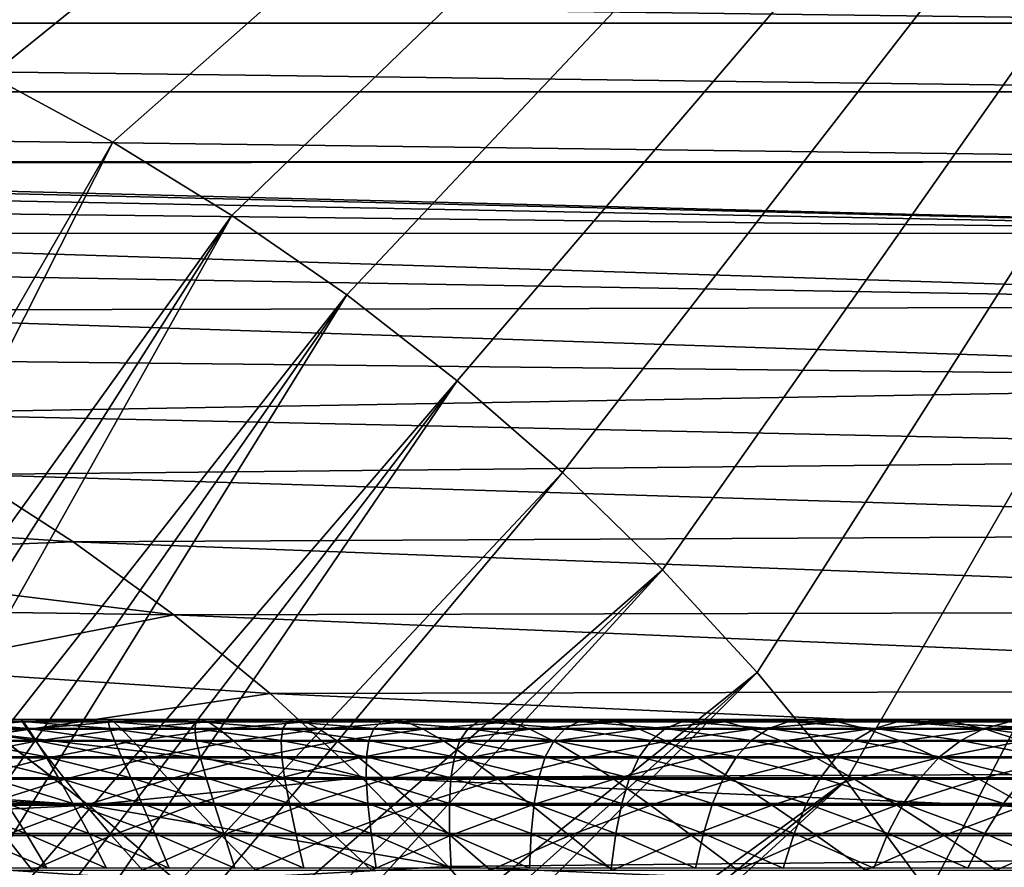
# Model space of a CAD drawing. Header units: metres. Extents: x -24 to 236, y -24 to 24.
# Tile 79 of 256: x 6.53 to 12.01, y 8.18 to 12.89. Entities that reach past the tile are written whole.
import ezdxf

# ---------------------------------------------------------------- set-up
doc = ezdxf.new("R2010")
doc.units = ezdxf.units.M
doc.layers.add('solid_10392024', color=7, linetype='CONTINUOUS')

msp = doc.modelspace()

# ---------------------------------------------------------------- linework, layer by layer
at = {"layer": 'solid_10392024'}
for points in [[(5.664015, 12.912354, 4), (6.366571, 12.580766, 4), (19.5, 23.200001, 4)], [(6.366571, 12.580766, 4), (7.05, 12.210958, 4), (19.5, 23.200001, 4)], [(7.05, 12.210958, 4), (7.711977, 11.803995, 4), (19.5, 23.200001, 4)], [(7.711977, 11.803995, 4), (8.350419, 11.361358, 4), (19.5, 23.200001, 4)], [(8.350419, 11.361358, 4), (8.963761, 10.883929, 4), (19.5, 23.200001, 4)], [(8.963761, 10.883929, 4), (9.549519, 10.373839, 4), (19.5, 23.200001, 4)], [(9.549519, 10.373839, 4), (10.106724, 9.831742, 4), (19.5, 23.200001, 4)], [(10.106724, 9.831742, 4), (10.632733, 9.260382, 4), (19.5, 23.200001, 4)], [(10.632733, 9.260382, 4), (11.12699, 8.660212, 4), (19.5, 23.200001, 4)], [(11.12699, 8.660212, 4), (11.586905, 8.034497, 4), (19.5, 23.200001, 4)], [(11.586905, 8.034497, 4), (12.012174, 7.383564, 4), (19.5, 23.200001, 4)], [(14.647204, 12.872778), (-14.647204, 12.872778), (-14.310739, 13.245817)], [(14.647204, 12.872778), (-14.310739, 13.245817), (14.310739, 13.245817)], [(14.973725, 12.491496), (-14.973725, 12.491496), (-14.647204, 12.872778)], [(14.973725, 12.491496), (-14.647204, 12.872778), (14.647204, 12.872778)], [(6.366743, 12.580723, 4.4), (4.549905, 7.880886, 9.4), (7.05011, 12.210895, 4.4)], [(6.366743, 12.580723, 4.4), (7.05, 12.210958, 4), (6.366571, 12.580766, 4)], [(6.366743, 12.580723, 4.4), (7.05011, 12.210895, 4.4), (7.05, 12.210958, 4)], [(-14.973725, 12.491496), (15.290048, 12.102222), (0.345321, 12.102222)], [(15.290048, 12.102222), (-14.973725, 12.491496), (14.973725, 12.491496)], [(7.05011, 12.210895, 4.4), (4.549905, 7.880886, 9.4), (4.79023, 7.737134, 9.4)], [(7.05011, 12.210895, 4.4), (4.79023, 7.737134, 9.4), (7.711987, 11.804035, 4.4)], [(7.711987, 11.804035, 4.4), (7.711977, 11.803995, 4), (7.05, 12.210958, 4)], [(7.05011, 12.210895, 4.4), (7.711987, 11.804035, 4.4), (7.05, 12.210958, 4)], [(15.596674, 11.704365), (0.345321, 12.095043), (15.290048, 12.102222)], [(0.345321, 12.102222), (15.290048, 12.102222), (0.345321, 12.095043)], [(15.596674, 11.704365), (1.0359, 12.055547), (0.345321, 12.095043)], [(15.596674, 11.704365), (1.721837, 11.976846), (1.0359, 12.055547)], [(15.596674, 11.704365), (2.403027, 11.858971), (1.721837, 11.976846)], [(15.596674, 11.704365), (3.075632, 11.702541), (2.403027, 11.858971)], [(7.711987, 11.804035, 4.4), (4.79023, 7.737134, 9.4), (5.026428, 7.585797, 9.4)], [(7.711987, 11.804035, 4.4), (5.026428, 7.585797, 9.4), (5.257833, 7.427308, 9.4)], [(7.711987, 11.804035, 4.4), (5.257833, 7.427308, 9.4), (8.350445, 11.361341, 4.4)], [(7.711987, 11.804035, 4.4), (8.350445, 11.361341, 4.4), (7.711977, 11.803995, 4)], [(8.350445, 11.361341, 4.4), (8.350419, 11.361358, 4), (7.711977, 11.803995, 4)], [(15.893081, 11.298624), (3.075632, 11.702541), (15.596674, 11.704365)], [(15.893081, 11.298624), (3.739445, 11.507648), (3.075632, 11.702541)], [(15.893081, 11.298624), (4.38991, 11.275547), (3.739445, 11.507648)], [(8.350445, 11.361341, 4.4), (5.257833, 7.427308, 9.4), (5.483819, 7.262072, 9.4)], [(8.350445, 11.361341, 4.4), (5.483819, 7.262072, 9.4), (5.704828, 7.089733, 9.4)], [(8.350445, 11.361341, 4.4), (5.704828, 7.089733, 9.4), (8.963589, 10.884121, 4.4)], [(8.963589, 10.884121, 4.4), (8.963761, 10.883929, 4), (8.350419, 11.361358, 4)], [(8.350445, 11.361341, 4.4), (8.963589, 10.884121, 4.4), (8.350419, 11.361358, 4)], [(16.178671, 10.885798), (4.38991, 11.275547), (15.893081, 11.298624)], [(16.178671, 10.885798), (5.026876, 11.006367), (4.38991, 11.275547)], [(16.178671, 10.885798), (5.646445, 10.701731), (5.026876, 11.006367)], [(16.453409, 10.465863), (5.646445, 10.701731), (16.178671, 10.885798)], [(8.963589, 10.884121, 4.4), (5.704828, 7.089733, 9.4), (5.920722, 6.910447, 9.4)], [(8.963589, 10.884121, 4.4), (5.920722, 6.910447, 9.4), (6.130868, 6.724747, 9.4)], [(8.963589, 10.884121, 4.4), (6.130868, 6.724747, 9.4), (9.549577, 10.373794, 4.4)], [(8.963589, 10.884121, 4.4), (9.549577, 10.373794, 4.4), (8.963761, 10.883929, 4)], [(9.549577, 10.373794, 4.4), (9.549519, 10.373839, 4), (8.963761, 10.883929, 4)], [(16.453409, 10.465863), (6.24842, 10.361809), (5.646445, 10.701731)], [(16.717619, 10.038383), (6.24842, 10.361809), (16.453409, 10.465863)], [(4.12471, 10.170379, 0.009358), (6.248399, 10.361784, 0.009358), (6.829694, 9.988256, 0.009358)], [(9.549577, 10.373794, 4.4), (6.130868, 6.724747, 9.4), (6.334782, 6.533027, 9.4)], [(6.248399, 10.361784, 0.009358), (6.24842, 10.361809), (6.829469, 9.988349)], [(6.829694, 9.988256, 0.009358), (6.248399, 10.361784, 0.009358), (6.829469, 9.988349)], [(16.717619, 10.038383), (6.829469, 9.988349), (6.24842, 10.361809)], [(9.549577, 10.373794, 4.4), (6.334782, 6.533027, 9.4), (10.106668, 9.83185, 4.4)], [(10.106668, 9.83185, 4.4), (10.106724, 9.831742, 4), (9.549519, 10.373839, 4)], [(9.549577, 10.373794, 4.4), (10.106668, 9.83185, 4.4), (9.549519, 10.373839, 4)], [(4.12471, 10.170379, 0.009358), (6.829694, 9.988256, 0.009358), (4.720048, 9.908166, 0.009358)], [(16.970772, 9.604252), (6.829469, 9.988349), (16.717619, 10.038383)], [(4.720048, 9.908166, 0.009358), (6.829694, 9.988256, 0.009358), (7.38888, 9.581938, 0.009358)], [(6.829694, 9.988256, 0.009358), (6.829469, 9.988349), (7.389181, 9.581731)], [(16.970772, 9.604252), (7.389181, 9.581731), (6.829469, 9.988349)], [(7.38888, 9.581938, 0.009358), (6.829694, 9.988256, 0.009358), (7.389181, 9.581731)], [(4.720048, 9.908166, 0.009358), (7.38888, 9.581938, 0.009358), (5.298539, 9.611206, 0.009358)], [(10.106668, 9.83185, 4.4), (6.334782, 6.533027, 9.4), (6.532972, 6.3348, 9.4)], [(10.106668, 9.83185, 4.4), (6.532972, 6.3348, 9.4), (6.725129, 6.130422, 9.4)], [(10.106668, 9.83185, 4.4), (6.725129, 6.130422, 9.4), (10.633006, 9.260086, 4.4)], [(10.106668, 9.83185, 4.4), (10.632733, 9.260382, 4), (10.106724, 9.831742, 4)], [(10.106668, 9.83185, 4.4), (10.633006, 9.260086, 4.4), (10.632733, 9.260382, 4)], [(5.298539, 9.611206, 0.009358), (7.38888, 9.581938, 0.009358), (5.858551, 9.280517, 0.009358)], [(5.858551, 9.280517, 0.009358), (7.38888, 9.581938, 0.009358), (7.923681, 9.14468, 0.009358)], [(7.923681, 9.14468, 0.009358), (7.38888, 9.581938, 0.009358), (7.389181, 9.581731)], [(17.212328, 9.164376), (7.389181, 9.581731), (16.970772, 9.604252)], [(7.923681, 9.14468, 0.009358), (7.389181, 9.581731), (7.923812, 9.144532)], [(17.212328, 9.164376), (7.923812, 9.144532), (7.389181, 9.581731)], [(5.858551, 9.280517, 0.009358), (7.923681, 9.14468, 0.009358), (6.398158, 8.917021, 0.009358)], [(10.633006, 9.260086, 4.4), (6.725129, 6.130422, 9.4), (6.910719, 5.920464, 9.4)], [(10.633006, 9.260086, 4.4), (6.910719, 5.920464, 9.4), (7.08949, 5.705165, 9.4)], [(10.633006, 9.260086, 4.4), (7.08949, 5.705165, 9.4), (11.126958, 8.660301, 4.4)], [(10.633006, 9.260086, 4.4), (11.12699, 8.660212, 4), (10.632733, 9.260382, 4)], [(10.633006, 9.260086, 4.4), (11.126958, 8.660301, 4.4), (11.12699, 8.660212, 4)], [(6.398158, 8.917021, 0.009358), (7.923681, 9.14468, 0.009358), (8.433023, 8.67717, 0.009358)], [(7.923681, 9.14468, 0.009358), (7.923812, 9.144532), (8.433133, 8.6771)], [(8.433023, 8.67717, 0.009358), (7.923681, 9.14468, 0.009358), (8.433133, 8.6771)], [(17.442436, 8.718411), (7.923812, 9.144532), (17.212328, 9.164376)], [(17.442436, 8.718411), (8.433133, 8.6771), (7.923812, 9.144532)], [(6.056913, 8.986027, 157.732071), (6.540287, 8.999991, 157.667145), (6.067556, 8.999989, 154.07695)], [(6.056913, 8.986027, 157.732071), (6.547239, 8.986036, 161.310806), (6.540287, 8.999991, 157.667145)], [(6.065671, 8.945661, 161.378067), (6.547239, 8.986036, 161.310806), (6.056913, 8.986027, 157.732071)], [(6.065671, 8.945661, 161.378067), (6.573541, 8.945674, 164.94487), (6.547239, 8.986036, 161.310806)], [(6.067556, 8.999989, 154.07695), (6.540287, 8.999991, 157.667145), (6.551303, 8.987503, 154.014542)], [(6.067556, 8.999989, 154.07695), (6.551303, 8.987503, 154.014542), (6.096201, 8.987507, 150.413376)], [(6.096201, 8.987507, 150.413376), (6.578882, 8.948606, 150.353638), (6.141429, 8.948613, 146.741974)], [(6.096201, 8.987507, 150.413376), (6.551303, 8.987503, 154.014542), (6.578882, 8.948606, 150.353638)], [(6.540287, 8.999991, 157.667145), (7.030266, 9.000002, 161.243332), (7.023702, 8.987506, 157.602203)], [(6.547239, 8.986036, 161.310806), (7.030266, 9.000002, 161.243332), (6.540287, 8.999991, 157.667145)], [(6.540287, 8.999991, 157.667145), (7.023702, 8.987506, 157.602203), (6.551303, 8.987503, 154.014542)], [(6.547239, 8.986036, 161.310806), (7.054747, 8.98605, 164.875061), (7.030266, 9.000002, 161.243332)], [(6.573541, 8.945674, 164.94487), (7.054747, 8.98605, 164.875061), (6.547239, 8.986036, 161.310806)], [(6.551303, 8.987503, 154.014542), (7.023702, 8.987506, 157.602203), (7.033668, 8.948603, 153.952301)], [(6.551303, 8.987503, 154.014542), (7.033668, 8.948603, 153.952301), (6.578882, 8.948606, 150.353638)], [(6.573541, 8.945674, 164.94487), (7.098529, 8.945687, 168.49675), (7.054747, 8.98605, 164.875061)], [(7.030266, 9.000002, 161.243332), (7.513333, 8.987516, 161.175858), (7.023702, 8.987506, 157.602203)], [(7.023702, 8.987506, 157.602203), (7.513333, 8.987516, 161.175858), (7.505735, 8.948606, 157.537445)], [(7.023702, 8.987506, 157.602203), (7.505735, 8.948606, 157.537445), (7.033668, 8.948603, 153.952301)], [(7.030266, 9.000002, 161.243332), (7.537411, 9.000015, 164.805038), (7.513333, 8.987516, 161.175858)], [(7.054747, 8.98605, 164.875061), (7.537411, 9.000015, 164.805038), (7.030266, 9.000002, 161.243332)], [(7.054747, 8.98605, 164.875061), (7.579357, 8.986064, 168.424377), (7.537411, 9.000015, 164.805038)], [(7.098529, 8.945687, 168.49675), (7.579357, 8.986064, 168.424377), (7.054747, 8.98605, 164.875061)], [(7.098529, 8.945687, 168.49675), (7.640553, 8.945699, 172.033188), (7.579357, 8.986064, 168.424377)], [(7.513333, 8.987516, 161.175858), (7.995019, 8.948615, 161.108566), (7.505735, 8.948606, 157.537445)], [(7.537411, 9.000015, 164.805038), (8.020115, 8.98753, 164.735016), (7.513333, 8.987516, 161.175858)], [(7.513333, 8.987516, 161.175858), (8.020115, 8.98753, 164.735016), (7.995019, 8.948615, 161.108566)], [(7.537411, 9.000015, 164.805038), (8.061642, 9.000029, 168.351776), (8.020115, 8.98753, 164.735016)], [(7.579357, 8.986064, 168.424377), (8.061642, 9.000029, 168.351776), (7.537411, 9.000015, 164.805038)], [(7.579357, 8.986064, 168.424377), (8.120986, 8.986075, 171.958237), (8.061642, 9.000029, 168.351776)], [(7.640553, 8.945699, 172.033188), (8.120986, 8.986075, 171.958237), (7.579357, 8.986064, 168.424377)], [(7.640553, 8.945699, 172.033188), (8.199532, 8.945706, 175.553726), (8.120986, 8.986075, 171.958237)], [(8.020115, 8.98753, 164.735016), (8.50144, 8.948628, 164.665176), (7.995019, 8.948615, 161.108566)], [(8.061642, 9.000029, 168.351776), (8.543966, 8.987543, 168.27919), (8.020115, 8.98753, 164.735016)], [(8.020115, 8.98753, 164.735016), (8.543966, 8.987543, 168.27919), (8.50144, 8.948628, 164.665176)], [(8.061642, 9.000029, 168.351776), (8.602875, 9.00004, 171.883072), (8.543966, 8.987543, 168.27919)], [(8.120986, 8.986075, 171.958237), (8.602875, 9.00004, 171.883072), (8.061642, 9.000029, 168.351776)], [(8.120986, 8.986075, 171.958237), (8.679553, 8.986082, 175.476181), (8.602875, 9.00004, 171.883072)], [(8.199532, 8.945706, 175.553726), (8.679553, 8.986082, 175.476181), (8.120986, 8.986075, 171.958237)], [(8.199532, 8.945706, 175.553726), (8.775384, 8.945708, 179.057877), (8.679553, 8.986082, 175.476181)], [(8.543966, 8.987543, 168.27919), (9.024913, 8.948643, 168.206787), (8.50144, 8.948628, 164.665176)], [(8.602875, 9.00004, 171.883072), (9.084805, 8.987555, 171.807892), (8.543966, 8.987543, 168.27919)], [(8.543966, 8.987543, 168.27919), (9.084805, 8.987555, 171.807892), (9.024913, 8.948643, 168.206787)], [(8.602875, 9.00004, 171.883072), (9.16103, 9.000048, 175.398407), (9.084805, 8.987555, 171.807892)], [(8.679553, 8.986082, 175.476181), (9.16103, 9.000048, 175.398407), (8.602875, 9.00004, 171.883072)], [(8.679553, 8.986082, 175.476181), (9.254976, 8.986085, 178.977722), (9.16103, 9.000048, 175.398407)], [(8.775384, 8.945708, 179.057877), (9.254976, 8.986085, 178.977722), (8.679553, 8.986082, 175.476181)], [(8.775384, 8.945708, 179.057877), (9.36803, 8.945705, 182.545151), (9.254976, 8.986085, 178.977722)], [(9.084805, 8.987555, 171.807892), (9.565356, 8.948653, 171.73291), (9.024913, 8.948643, 168.206787)], [(9.16103, 9.000048, 175.398407), (9.642546, 8.987562, 175.320633), (9.084805, 8.987555, 171.807892)], [(9.084805, 8.987555, 171.807892), (9.642546, 8.987562, 175.320633), (9.565356, 8.948653, 171.73291)], [(9.16103, 9.000048, 175.398407), (9.736023, 9.00005, 178.897324), (9.642546, 8.987562, 175.320633)], [(9.254976, 8.986085, 178.977722), (9.736023, 9.00005, 178.897324), (9.16103, 9.000048, 175.398407)], [(9.254976, 8.986085, 178.977722), (9.847175, 8.986081, 182.462357), (9.736023, 9.00005, 178.897324)], [(9.36803, 8.945705, 182.545151), (9.847175, 8.986081, 182.462357), (9.254976, 8.986085, 178.977722)], [(9.36803, 8.945705, 182.545151), (9.977386, 8.945698, 186.015045), (9.847175, 8.986081, 182.462357)], [(9.642546, 8.987562, 175.320633), (10.122686, 8.948661, 175.243073), (9.565356, 8.948653, 171.73291)], [(9.736023, 9.00005, 178.897324), (10.217109, 8.987564, 178.816925), (9.642546, 8.987562, 175.320633)], [(9.642546, 8.987562, 175.320633), (10.217109, 8.987564, 178.816925), (10.122686, 8.948661, 175.243073)], [(9.736023, 9.00005, 178.897324), (10.327773, 9.000047, 182.379333), (10.217109, 8.987564, 178.816925)], [(9.847175, 8.986081, 182.462357), (10.327773, 9.000047, 182.379333), (9.736023, 9.00005, 178.897324)], [(9.847175, 8.986081, 182.462357), (10.456066, 8.986073, 185.929611), (10.327773, 9.000047, 182.379333)], [(9.977386, 8.945698, 186.015045), (10.456066, 8.986073, 185.929611), (9.847175, 8.986081, 182.462357)], [(9.977386, 8.945698, 186.015045), (10.603374, 8.945686, 189.467102), (10.456066, 8.986073, 185.929611)], [(10.217109, 8.987564, 178.816925), (10.696819, 8.948663, 178.736755), (10.122686, 8.948661, 175.243073)], [(10.327773, 9.000047, 182.379333), (10.80841, 8.987561, 182.29628), (10.217109, 8.987564, 178.816925)], [(10.217109, 8.987564, 178.816925), (10.80841, 8.987561, 182.29628), (10.696819, 8.948663, 178.736755)], [(10.327773, 9.000047, 182.379333), (10.936197, 9.000039, 185.843933), (10.80841, 8.987561, 182.29628)], [(10.456066, 8.986073, 185.929611), (10.936197, 9.000039, 185.843933), (10.327773, 9.000047, 182.379333)], [(10.456066, 8.986073, 185.929611), (11.08157, 8.986062, 189.378998), (10.936197, 9.000039, 185.843933)], [(10.603374, 8.945686, 189.467102), (11.08157, 8.986062, 189.378998), (10.456066, 8.986073, 185.929611)], [(10.603374, 8.945686, 189.467102), (11.245911, 8.945673, 192.900818), (11.08157, 8.986062, 189.378998)], [(10.80841, 8.987561, 182.29628), (11.287674, 8.94866, 182.213486), (10.696819, 8.948663, 178.736755)], [(10.936197, 9.000039, 185.843933), (11.416368, 8.987553, 185.758224), (10.80841, 8.987561, 182.29628)], [(10.80841, 8.987561, 182.29628), (11.416368, 8.987553, 185.758224), (11.287674, 8.94866, 182.213486)], [(10.936197, 9.000039, 185.843933), (11.561215, 9.000028, 189.290634), (11.416368, 8.987553, 185.758224)], [(11.08157, 8.986062, 189.378998), (11.561215, 9.000028, 189.290634), (10.936197, 9.000039, 185.843933)], [(11.08157, 8.986062, 189.378998), (11.723603, 8.986049, 192.810043), (11.561215, 9.000028, 189.290634)], [(11.245911, 8.945673, 192.900818), (11.723603, 8.986049, 192.810043), (11.08157, 8.986062, 189.378998)], [(11.245911, 8.945673, 192.900818), (11.904916, 8.945662, 196.31572), (11.723603, 8.986049, 192.810043)], [(11.416368, 8.987553, 185.758224), (11.895166, 8.948652, 185.672775), (11.287674, 8.94866, 182.213486)], [(11.561215, 9.000028, 189.290634), (12.0409, 8.987541, 189.202255), (11.416368, 8.987553, 185.758224)], [(11.416368, 8.987553, 185.758224), (12.0409, 8.987541, 189.202255), (11.895166, 8.948652, 185.672775)], [(11.561215, 9.000028, 189.290634), (12.202744, 9.000014, 192.718979), (12.0409, 8.987541, 189.202255)], [(11.723603, 8.986049, 192.810043), (12.202744, 9.000014, 192.718979), (11.561215, 9.000028, 189.290634)], [(11.723603, 8.986049, 192.810043), (12.382085, 8.986037, 196.222229), (12.202744, 9.000014, 192.718979)], [(11.904916, 8.945662, 196.31572), (12.382085, 8.986037, 196.222229), (11.723603, 8.986049, 192.810043)], [(12.0409, 8.987541, 189.202255), (12.519215, 8.948641, 189.114136), (11.895166, 8.948652, 185.672775)], [(11.904916, 8.945662, 196.31572), (12.580308, 8.945655, 199.711319), (12.382085, 8.986037, 196.222229)], [(6.095208, 8.879006, 165.014267), (6.573541, 8.945674, 164.94487), (6.065671, 8.945661, 161.378067)], [(6.095208, 8.879006, 165.014267), (6.620572, 8.87902, 168.56868), (6.573541, 8.945674, 164.94487)], [(6.141429, 8.948613, 146.741974), (6.621609, 8.883412, 146.685059), (6.201825, 8.883421, 143.063354)], [(6.141429, 8.948613, 146.741974), (6.578882, 8.948606, 150.353638), (6.621609, 8.883412, 146.685059)], [(6.620572, 8.87902, 168.56868), (7.098529, 8.945687, 168.49675), (6.573541, 8.945674, 164.94487)], [(6.578882, 8.948606, 150.353638), (7.058762, 8.883405, 150.29425), (6.621609, 8.883412, 146.685059)], [(6.578882, 8.948606, 150.353638), (7.033668, 8.948603, 153.952301), (7.058762, 8.883405, 150.29425)], [(6.620572, 8.87902, 168.56868), (7.162987, 8.879031, 172.107697), (7.098529, 8.945687, 168.49675)], [(7.033668, 8.948603, 153.952301), (7.505735, 8.948606, 157.537445), (7.513232, 8.883401, 153.890427)], [(7.033668, 8.948603, 153.952301), (7.513232, 8.883401, 153.890427), (7.058762, 8.883405, 150.29425)], [(7.162987, 8.879031, 172.107697), (7.640553, 8.945699, 172.033188), (7.098529, 8.945687, 168.49675)], [(7.162987, 8.879031, 172.107697), (7.722375, 8.879039, 175.630814), (7.640553, 8.945699, 172.033188)], [(7.505735, 8.948606, 157.537445), (7.995019, 8.948615, 161.108566), (7.984971, 8.883405, 157.473068)], [(7.505735, 8.948606, 157.537445), (7.984971, 8.883405, 157.473068), (7.513232, 8.883401, 153.890427)], [(7.722375, 8.879039, 175.630814), (8.199532, 8.945706, 175.553726), (7.640553, 8.945699, 172.033188)], [(7.722375, 8.879039, 175.630814), (8.298655, 8.879041, 179.137558), (8.199532, 8.945706, 175.553726)], [(7.995019, 8.948615, 161.108566), (8.47391, 8.883414, 161.041672), (7.984971, 8.883405, 157.473068)], [(7.995019, 8.948615, 161.108566), (8.50144, 8.948628, 164.665176), (8.47391, 8.883414, 161.041672)], [(8.298655, 8.879041, 179.137558), (8.775384, 8.945708, 179.057877), (8.199532, 8.945706, 175.553726)], [(8.298655, 8.879041, 179.137558), (8.891744, 8.879038, 182.627441), (8.775384, 8.945708, 179.057877)], [(8.50144, 8.948628, 164.665176), (8.979971, 8.883428, 164.595764), (8.47391, 8.883414, 161.041672)], [(8.50144, 8.948628, 164.665176), (9.024913, 8.948643, 168.206787), (8.979971, 8.883428, 164.595764)], [(8.891744, 8.879038, 182.627441), (9.36803, 8.945705, 182.545151), (8.775384, 8.945708, 179.057877)], [(8.891744, 8.879038, 182.627441), (9.501563, 8.87903, 186.099976), (9.36803, 8.945705, 182.545151)], [(9.024913, 8.948643, 168.206787), (9.503069, 8.883441, 168.134827), (8.979971, 8.883428, 164.595764)], [(9.024913, 8.948643, 168.206787), (9.565356, 8.948653, 171.73291), (9.503069, 8.883441, 168.134827)], [(9.501563, 8.87903, 186.099976), (9.977386, 8.945698, 186.015045), (9.36803, 8.945705, 182.545151)], [(9.501563, 8.87903, 186.099976), (10.128032, 8.879019, 189.554672), (9.977386, 8.945698, 186.015045)], [(9.565356, 8.948653, 171.73291), (10.043119, 8.883452, 171.658386), (9.503069, 8.883441, 168.134827)], [(9.565356, 8.948653, 171.73291), (10.122686, 8.948661, 175.243073), (10.043119, 8.883452, 171.658386)], [(10.128032, 8.879019, 189.554672), (10.603374, 8.945686, 189.467102), (9.977386, 8.945698, 186.015045)], [(10.122686, 8.948661, 175.243073), (10.600039, 8.88346, 175.165955), (10.043119, 8.883452, 171.658386)], [(10.122686, 8.948661, 175.243073), (10.696819, 8.948663, 178.736755), (10.600039, 8.88346, 175.165955)], [(10.128032, 8.879019, 189.554672), (10.77107, 8.879005, 192.991074), (10.603374, 8.945686, 189.467102)], [(10.696819, 8.948663, 178.736755), (11.173747, 8.883462, 178.657043), (10.600039, 8.88346, 175.165955)], [(10.77107, 8.879005, 192.991074), (11.245911, 8.945673, 192.900818), (10.603374, 8.945686, 189.467102)], [(10.696819, 8.948663, 178.736755), (11.287674, 8.94866, 182.213486), (11.173747, 8.883462, 178.657043)], [(10.77107, 8.879005, 192.991074), (11.430595, 8.878994, 196.408661), (11.245911, 8.945673, 192.900818)], [(11.287674, 8.94866, 182.213486), (11.764156, 8.883459, 182.131165), (11.173747, 8.883462, 178.657043)], [(11.430595, 8.878994, 196.408661), (11.904916, 8.945662, 196.31572), (11.245911, 8.945673, 192.900818)], [(11.287674, 8.94866, 182.213486), (11.895166, 8.948652, 185.672775), (11.764156, 8.883459, 182.131165)], [(11.430595, 8.878994, 196.408661), (12.106528, 8.878987, 199.806976), (11.904916, 8.945662, 196.31572)], [(11.895166, 8.948652, 185.672775), (12.371186, 8.883451, 185.587814), (11.764156, 8.883459, 182.131165)], [(11.895166, 8.948652, 185.672775), (12.519215, 8.948641, 189.114136), (12.371186, 8.883451, 185.587814)], [(12.106528, 8.878987, 199.806976), (12.580308, 8.945655, 199.711319), (11.904916, 8.945662, 196.31572)], [(1.941347, 8.864882), (6.398346, 8.916892), (6.915138, 8.522408)], [(6.146889, 8.786257, 168.639984), (6.620572, 8.87902, 168.56868), (6.095208, 8.879006, 165.014267)], [(6.146889, 8.786257, 168.639984), (6.689693, 8.786268, 172.181534), (6.620572, 8.87902, 168.56868)], [(6.201825, 8.883421, 143.063354), (6.678073, 8.792111, 143.009384), (6.275978, 8.79212, 139.378128)], [(6.201825, 8.883421, 143.063354), (6.621609, 8.883412, 146.685059), (6.678073, 8.792111, 143.009384)], [(6.398158, 8.917021, 0.009358), (8.433023, 8.67717, 0.009358), (6.915102, 8.522436, 0.009358)], [(6.398346, 8.916892), (6.398158, 8.917021, 0.009358), (6.915102, 8.522436, 0.009358)], [(6.915138, 8.522408), (6.398346, 8.916892), (6.915102, 8.522436, 0.009358)], [(6.689693, 8.786268, 172.181534), (7.162987, 8.879031, 172.107697), (6.620572, 8.87902, 168.56868)], [(6.621609, 8.883412, 146.685059), (7.097574, 8.792103, 146.628647), (6.678073, 8.792111, 143.009384)], [(6.621609, 8.883412, 146.685059), (7.058762, 8.883405, 150.29425), (7.097574, 8.792103, 146.628647)], [(6.689693, 8.786268, 172.181534), (7.249487, 8.786275, 175.707199), (7.162987, 8.879031, 172.107697)], [(7.058762, 8.883405, 150.29425), (7.534429, 8.792095, 150.235382), (7.097574, 8.792103, 146.628647)], [(7.058762, 8.883405, 150.29425), (7.513232, 8.883401, 153.890427), (7.534429, 8.792095, 150.235382)], [(7.249487, 8.786275, 175.707199), (7.722375, 8.879039, 175.630814), (7.162987, 8.879031, 172.107697)], [(7.249487, 8.786275, 175.707199), (7.826189, 8.786277, 179.216522), (7.722375, 8.879039, 175.630814)], [(7.513232, 8.883401, 153.890427), (7.984971, 8.883405, 157.473068), (7.988588, 8.792091, 153.829102)], [(7.513232, 8.883401, 153.890427), (7.988588, 8.792091, 153.829102), (7.534429, 8.792095, 150.235382)], [(7.826189, 8.786277, 179.216522), (8.298655, 8.879041, 179.137558), (7.722375, 8.879039, 175.630814)], [(7.826189, 8.786277, 179.216522), (8.419719, 8.786274, 182.708984), (8.298655, 8.879041, 179.137558)], [(7.984971, 8.883405, 157.473068), (8.47391, 8.883414, 161.041672), (8.46, 8.792095, 157.409256)], [(7.984971, 8.883405, 157.473068), (8.46, 8.792095, 157.409256), (7.988588, 8.792091, 153.829102)], [(8.419719, 8.786274, 182.708984), (8.891744, 8.879038, 182.627441), (8.298655, 8.879041, 179.137558)], [(8.419719, 8.786274, 182.708984), (9.029996, 8.786266, 186.184128), (8.891744, 8.879038, 182.627441)], [(8.47391, 8.883414, 161.041672), (8.948599, 8.792105, 160.975372), (8.46, 8.792095, 157.409256)], [(8.47391, 8.883414, 161.041672), (8.979971, 8.883428, 164.595764), (8.948599, 8.792105, 160.975372)], [(9.029996, 8.786266, 186.184128), (9.501563, 8.87903, 186.099976), (8.891744, 8.879038, 182.627441)], [(8.979971, 8.883428, 164.595764), (9.454303, 8.792118, 164.526947), (8.948599, 8.792105, 160.975372)], [(8.979971, 8.883428, 164.595764), (9.503069, 8.883441, 168.134827), (9.454303, 8.792118, 164.526947)], [(9.029996, 8.786266, 186.184128), (9.656942, 8.786255, 189.641464), (9.501563, 8.87903, 186.099976)], [(9.503069, 8.883441, 168.134827), (9.977027, 8.792131, 168.063492), (9.454303, 8.792118, 164.526947)], [(9.656942, 8.786255, 189.641464), (10.128032, 8.879019, 189.554672), (9.501563, 8.87903, 186.099976)], [(9.503069, 8.883441, 168.134827), (10.043119, 8.883452, 171.658386), (9.977027, 8.792131, 168.063492)], [(9.656942, 8.786255, 189.641464), (10.300476, 8.786242, 193.080505), (10.128032, 8.879019, 189.554672)], [(10.043119, 8.883452, 171.658386), (10.516688, 8.792142, 171.584503), (9.977027, 8.792131, 168.063492)], [(10.043119, 8.883452, 171.658386), (10.600039, 8.88346, 175.165955), (10.516688, 8.792142, 171.584503)], [(10.300476, 8.786242, 193.080505), (10.77107, 8.879005, 192.991074), (10.128032, 8.879019, 189.554672)], [(10.300476, 8.786242, 193.080505), (10.960517, 8.786231, 196.500778), (10.77107, 8.879005, 192.991074)], [(10.600039, 8.88346, 175.165955), (11.073204, 8.79215, 175.089523), (10.516688, 8.792142, 171.584503)], [(10.600039, 8.88346, 175.165955), (11.173747, 8.883462, 178.657043), (11.073204, 8.79215, 175.089523)], [(10.960517, 8.786231, 196.500778), (11.430595, 8.878994, 196.408661), (10.77107, 8.879005, 192.991074)], [(10.960517, 8.786231, 196.500778), (11.636985, 8.786224, 199.901779), (11.430595, 8.878994, 196.408661)], [(11.173747, 8.883462, 178.657043), (11.646488, 8.792151, 178.578033), (11.073204, 8.79215, 175.089523)], [(11.173747, 8.883462, 178.657043), (11.764156, 8.883459, 182.131165), (11.646488, 8.792151, 178.578033)], [(11.636985, 8.786224, 199.901779), (12.106528, 8.878987, 199.806976), (11.430595, 8.878994, 196.408661)], [(11.636985, 8.786224, 199.901779), (12.329801, 8.786226, 203.283035), (12.106528, 8.878987, 199.806976)], [(11.764156, 8.883459, 182.131165), (12.236457, 8.792149, 182.049561), (11.646488, 8.792151, 178.578033)], [(11.764156, 8.883459, 182.131165), (12.371186, 8.883451, 185.587814), (12.236457, 8.792149, 182.049561)], [(1.941347, 8.864882), (6.915138, 8.522408), (2.483817, 8.728465)], [(6.222062, 8.667681, 172.254486), (6.689693, 8.786268, 172.181534), (6.146889, 8.786257, 168.639984)], [(6.222062, 8.667681, 172.254486), (6.782256, 8.667688, 175.782684), (6.689693, 8.786268, 172.181534)], [(6.275978, 8.79212, 139.378128), (6.746875, 8.67497, 139.327194), (6.362489, 8.674975, 135.686829)], [(6.275978, 8.79212, 139.378128), (6.678073, 8.792111, 143.009384), (6.746875, 8.67497, 139.327194)], [(6.678073, 8.792111, 143.009384), (7.148704, 8.674961, 142.956055), (6.746875, 8.67497, 139.327194)], [(6.678073, 8.792111, 143.009384), (7.097574, 8.792103, 146.628647), (7.148704, 8.674961, 142.956055)], [(6.782256, 8.667688, 175.782684), (7.249487, 8.786275, 175.707199), (6.689693, 8.786268, 172.181534)], [(6.782256, 8.667688, 175.782684), (7.359375, 8.66769, 179.29454), (7.249487, 8.786275, 175.707199)], [(7.097574, 8.792103, 146.628647), (7.567925, 8.674953, 146.572891), (7.148704, 8.674961, 142.956055)], [(7.097574, 8.792103, 146.628647), (7.534429, 8.792095, 150.235382), (7.567925, 8.674953, 146.572891)], [(7.359375, 8.66769, 179.29454), (7.826189, 8.786277, 179.216522), (7.249487, 8.786275, 175.707199)], [(7.359375, 8.66769, 179.29454), (7.953341, 8.667687, 182.789566), (7.826189, 8.786277, 179.216522)], [(7.534429, 8.792095, 150.235382), (8.004487, 8.674946, 150.177216), (7.567925, 8.674953, 146.572891)], [(7.534429, 8.792095, 150.235382), (7.988588, 8.792091, 153.829102), (8.004487, 8.674946, 150.177216)], [(7.953341, 8.667687, 182.789566), (8.419719, 8.786274, 182.708984), (7.826189, 8.786277, 179.216522)], [(7.953341, 8.667687, 182.789566), (8.564072, 8.66768, 186.267288), (8.419719, 8.786274, 182.708984)], [(7.988588, 8.792091, 153.829102), (8.46, 8.792095, 157.409256), (8.458338, 8.674942, 153.768494)], [(7.988588, 8.792091, 153.829102), (8.458338, 8.674942, 153.768494), (8.004487, 8.674946, 150.177216)], [(8.564072, 8.66768, 186.267288), (9.029996, 8.786266, 186.184128), (8.419719, 8.786274, 182.708984)], [(8.46, 8.792095, 157.409256), (8.929426, 8.674945, 157.346207), (8.458338, 8.674942, 153.768494)], [(8.46, 8.792095, 157.409256), (8.948599, 8.792105, 160.975372), (8.929426, 8.674945, 157.346207)], [(8.564072, 8.66768, 186.267288), (9.191488, 8.667668, 189.727219), (9.029996, 8.786266, 186.184128)], [(8.948599, 8.792105, 160.975372), (9.417688, 8.674954, 160.909851), (8.929426, 8.674945, 157.346207)], [(8.948599, 8.792105, 160.975372), (9.454303, 8.792118, 164.526947), (9.417688, 8.674954, 160.909851)], [(9.191488, 8.667668, 189.727219), (9.656942, 8.786255, 189.641464), (9.029996, 8.786266, 186.184128)], [(9.191488, 8.667668, 189.727219), (9.835512, 8.667656, 193.168884), (9.656942, 8.786255, 189.641464)], [(9.454303, 8.792118, 164.526947), (9.923039, 8.674968, 164.458939), (9.417688, 8.674954, 160.909851)], [(9.454303, 8.792118, 164.526947), (9.977027, 8.792131, 168.063492), (9.923039, 8.674968, 164.458939)], [(9.835512, 8.667656, 193.168884), (10.300476, 8.786242, 193.080505), (9.656942, 8.786255, 189.641464)], [(9.835512, 8.667656, 193.168884), (10.496062, 8.667645, 196.591782), (10.300476, 8.786242, 193.080505)], [(9.977027, 8.792131, 168.063492), (10.445395, 8.674981, 167.992981), (9.923039, 8.674968, 164.458939)], [(9.977027, 8.792131, 168.063492), (10.516688, 8.792142, 171.584503), (10.445395, 8.674981, 167.992981)], [(10.496062, 8.667645, 196.591782), (10.960517, 8.786231, 196.500778), (10.300476, 8.786242, 193.080505)], [(10.516688, 8.792142, 171.584503), (10.984674, 8.674992, 171.511505), (10.445395, 8.674981, 167.992981)], [(10.496062, 8.667645, 196.591782), (11.173059, 8.667638, 199.995438), (10.960517, 8.786231, 196.500778)], [(10.516688, 8.792142, 171.584503), (11.073204, 8.79215, 175.089523), (10.984674, 8.674992, 171.511505)], [(11.173059, 8.667638, 199.995438), (11.636985, 8.786224, 199.901779), (10.960517, 8.786231, 196.500778)], [(11.073204, 8.79215, 175.089523), (11.540788, 8.674999, 175.013992), (10.984674, 8.674992, 171.511505)], [(11.073204, 8.79215, 175.089523), (11.646488, 8.792151, 178.578033), (11.540788, 8.674999, 175.013992)], [(11.173059, 8.667638, 199.995438), (11.866425, 8.667641, 203.379379), (11.636985, 8.786224, 199.901779)], [(11.646488, 8.792151, 178.578033), (12.113653, 8.675001, 178.499954), (11.540788, 8.674999, 175.013992)], [(11.866425, 8.667641, 203.379379), (12.329801, 8.786226, 203.283035), (11.636985, 8.786224, 199.901779)], [(11.646488, 8.792151, 178.578033), (12.236457, 8.792149, 182.049561), (12.113653, 8.675001, 178.499954)], [(11.866425, 8.667641, 203.379379), (12.576071, 8.667654, 206.743118), (12.329801, 8.786226, 203.283035)], [(2.483817, 8.728465), (6.915138, 8.522408), (3.016048, 8.559123)], [(17.661209, 8.266229), (8.433133, 8.6771), (17.442436, 8.718411)], [(6.322056, 8.523626, 175.85701), (6.782256, 8.667688, 175.782684), (6.222062, 8.667681, 172.254486)], [(6.322056, 8.523626, 175.85701), (6.899587, 8.523629, 179.371384), (6.782256, 8.667688, 175.782684)], [(6.362489, 8.674975, 135.686829), (6.826631, 8.53233, 135.639008), (6.459974, 8.532332, 131.990005)], [(6.362489, 8.674975, 135.686829), (6.746875, 8.67497, 139.327194), (6.826631, 8.53233, 135.639008)], [(6.746875, 8.67497, 139.327194), (7.210769, 8.532323, 139.277008), (6.826631, 8.53233, 135.639008)], [(6.746875, 8.67497, 139.327194), (7.148704, 8.674961, 142.956055), (7.210769, 8.532323, 139.277008)], [(6.899587, 8.523629, 179.371384), (7.359375, 8.66769, 179.29454), (6.782256, 8.667688, 175.782684)], [(6.899587, 8.523629, 179.371384), (7.49398, 8.523626, 182.868927), (7.359375, 8.66769, 179.29454)], [(6.915102, 8.522436, 0.009358), (8.433023, 8.67717, 0.009358), (8.914408, 8.181876, 0.009358)], [(11.126958, 8.660301, 4.4), (7.08949, 5.705165, 9.4), (7.261862, 5.484042, 9.4)], [(7.148704, 8.674961, 142.956055), (7.612336, 8.532315, 142.903503), (7.210769, 8.532323, 139.277008)], [(7.148704, 8.674961, 142.956055), (7.567925, 8.674953, 146.572891), (7.612336, 8.532315, 142.903503)], [(11.126958, 8.660301, 4.4), (7.261862, 5.484042, 9.4), (7.427437, 5.257637, 9.4)], [(7.49398, 8.523626, 182.868927), (7.953341, 8.667687, 182.789566), (7.359375, 8.66769, 179.29454)], [(11.126958, 8.660301, 4.4), (7.427437, 5.257637, 9.4), (11.587092, 8.034258, 4.4)], [(7.49398, 8.523626, 182.868927), (8.105158, 8.523619, 186.349197), (7.953341, 8.667687, 182.789566)], [(7.567925, 8.674953, 146.572891), (8.031281, 8.532307, 146.517975), (7.612336, 8.532315, 142.903503)], [(7.567925, 8.674953, 146.572891), (8.004487, 8.674946, 150.177216), (8.031281, 8.532307, 146.517975)], [(8.105158, 8.523619, 186.349197), (8.564072, 8.66768, 186.267288), (7.953341, 8.667687, 182.789566)], [(8.004487, 8.674946, 150.177216), (8.467553, 8.5323, 150.119904), (8.031281, 8.532307, 146.517975)], [(8.004487, 8.674946, 150.177216), (8.458338, 8.674942, 153.768494), (8.467553, 8.5323, 150.119904)], [(8.105158, 8.523619, 186.349197), (8.733039, 8.523607, 189.811691), (8.564072, 8.66768, 186.267288)], [(8.433023, 8.67717, 0.009358), (8.433133, 8.6771), (8.914352, 8.1819)], [(8.914408, 8.181876, 0.009358), (8.433023, 8.67717, 0.009358), (8.914352, 8.1819)], [(17.661209, 8.266229), (8.914352, 8.1819), (8.433133, 8.6771)], [(8.458338, 8.674942, 153.768494), (8.929426, 8.674945, 157.346207), (8.921101, 8.532296, 153.708786)], [(8.458338, 8.674942, 153.768494), (8.921101, 8.532296, 153.708786), (8.467553, 8.5323, 150.119904)], [(8.733039, 8.523607, 189.811691), (9.191488, 8.667668, 189.727219), (8.564072, 8.66768, 186.267288)], [(8.733039, 8.523607, 189.811691), (9.377545, 8.523595, 193.25592), (9.191488, 8.667668, 189.727219)], [(8.929426, 8.674945, 157.346207), (9.391871, 8.532299, 157.284073), (8.921101, 8.532296, 153.708786)], [(8.929426, 8.674945, 157.346207), (9.417688, 8.674954, 160.909851), (9.391871, 8.532299, 157.284073)], [(9.377545, 8.523595, 193.25592), (9.835512, 8.667656, 193.168884), (9.191488, 8.667668, 189.727219)], [(9.377545, 8.523595, 193.25592), (10.038597, 8.523584, 196.681427), (9.835512, 8.667656, 193.168884)], [(9.417688, 8.674954, 160.909851), (9.879801, 8.532309, 160.845291), (9.391871, 8.532299, 157.284073)], [(9.417688, 8.674954, 160.909851), (9.923039, 8.674968, 164.458939), (9.879801, 8.532309, 160.845291)], [(10.038597, 8.523584, 196.681427), (10.496062, 8.667645, 196.591782), (9.835512, 8.667656, 193.168884)], [(9.923039, 8.674968, 164.458939), (10.384805, 8.532321, 164.391953), (9.879801, 8.532309, 160.845291)], [(9.923039, 8.674968, 164.458939), (10.445395, 8.674981, 167.992981), (10.384805, 8.532321, 164.391953)], [(10.038597, 8.523584, 196.681427), (10.716116, 8.523578, 200.087708), (10.496062, 8.667645, 196.591782)], [(10.445395, 8.674981, 167.992981), (10.906798, 8.532334, 167.923538), (10.384805, 8.532321, 164.391953)], [(10.445395, 8.674981, 167.992981), (10.984674, 8.674992, 171.511505), (10.906798, 8.532334, 167.923538)], [(10.716116, 8.523578, 200.087708), (11.173059, 8.667638, 199.995438), (10.496062, 8.667645, 196.591782)], [(10.716116, 8.523578, 200.087708), (11.410022, 8.52358, 203.474274), (11.173059, 8.667638, 199.995438)], [(10.984674, 8.674992, 171.511505), (11.445697, 8.532345, 171.439575), (10.906798, 8.532334, 167.923538)], [(10.984674, 8.674992, 171.511505), (11.540788, 8.674999, 175.013992), (11.445697, 8.532345, 171.439575)], [(11.126958, 8.660301, 4.4), (11.587092, 8.034258, 4.4), (11.12699, 8.660212, 4)], [(11.587092, 8.034258, 4.4), (11.586905, 8.034497, 4), (11.12699, 8.660212, 4)], [(11.410022, 8.52358, 203.474274), (11.866425, 8.667641, 203.379379), (11.173059, 8.667638, 199.995438)], [(11.410022, 8.52358, 203.474274), (12.120229, 8.523593, 206.840683), (11.866425, 8.667641, 203.379379)], [(11.540788, 8.674999, 175.013992), (12.001416, 8.532352, 174.939575), (11.445697, 8.532345, 171.439575)], [(11.540788, 8.674999, 175.013992), (12.113653, 8.675001, 178.499954), (12.001416, 8.532352, 174.939575)], [(12.120229, 8.523593, 206.840683), (12.576071, 8.667654, 206.743118), (11.866425, 8.667641, 203.379379)], [(12.113653, 8.675001, 178.499954), (12.573871, 8.532354, 178.423035), (12.001416, 8.532352, 174.939575)], [(3.016048, 8.559123), (6.915138, 8.522408), (3.537282, 8.357227)], [(3.537282, 8.357227), (6.915138, 8.522408), (7.407924, 8.097693)], [(6.11085, 8.532332, 128.330521), (6.56707, 8.364609, 128.288147), (6.235736, 8.364606, 124.620987)], [(6.11085, 8.532332, 128.330521), (6.459974, 8.532332, 131.990005), (6.56707, 8.364609, 128.288147)], [(6.448174, 8.354516, 179.446823), (6.899587, 8.523629, 179.371384), (6.322056, 8.523626, 175.85701)], [(6.448174, 8.354516, 179.446823), (7.042989, 8.354513, 182.946854), (6.899587, 8.523629, 179.371384)], [(6.459974, 8.532332, 131.990005), (6.915977, 8.364609, 131.945343), (6.56707, 8.364609, 128.288147)], [(6.459974, 8.532332, 131.990005), (6.826631, 8.53233, 135.639008), (6.915977, 8.364609, 131.945343)], [(6.826631, 8.53233, 135.639008), (7.282402, 8.364606, 135.592041), (6.915977, 8.364609, 131.945343)], [(6.826631, 8.53233, 135.639008), (7.210769, 8.532323, 139.277008), (7.282402, 8.364606, 135.592041)], [(7.042989, 8.354513, 182.946854), (7.49398, 8.523626, 182.868927), (6.899587, 8.523629, 179.371384)], [(6.915102, 8.522436, 0.009358), (8.914408, 8.181876, 0.009358), (7.408085, 8.097531, 0.009358)], [(6.915138, 8.522408), (6.915102, 8.522436, 0.009358), (7.408085, 8.097531, 0.009358)], [(7.407924, 8.097693), (6.915138, 8.522408), (7.408085, 8.097531, 0.009358)], [(7.042989, 8.354513, 182.946854), (7.654603, 8.354506, 186.429611), (7.49398, 8.523626, 182.868927)], [(7.210769, 8.532323, 139.277008), (7.666295, 8.3646, 139.227737), (7.282402, 8.364606, 135.592041)], [(7.210769, 8.532323, 139.277008), (7.612336, 8.532315, 142.903503), (7.666295, 8.3646, 139.227737)], [(7.654603, 8.354506, 186.429611), (8.105158, 8.523619, 186.349197), (7.49398, 8.523626, 182.868927)], [(7.612336, 8.532315, 142.903503), (8.067605, 8.364593, 142.851913), (7.666295, 8.3646, 139.227737)], [(7.612336, 8.532315, 142.903503), (8.031281, 8.532307, 146.517975), (8.067605, 8.364593, 142.851913)], [(7.654603, 8.354506, 186.429611), (8.282941, 8.354495, 189.894608), (8.105158, 8.523619, 186.349197)], [(8.031281, 8.532307, 146.517975), (8.486279, 8.364584, 146.46405), (8.067605, 8.364593, 142.851913)], [(8.031281, 8.532307, 146.517975), (8.467553, 8.5323, 150.119904), (8.486279, 8.364584, 146.46405)], [(8.282941, 8.354495, 189.894608), (8.733039, 8.523607, 189.811691), (8.105158, 8.523619, 186.349197)], [(8.282941, 8.354495, 189.894608), (8.927921, 8.354483, 193.34137), (8.733039, 8.523607, 189.811691)], [(8.467553, 8.5323, 150.119904), (8.922267, 8.364577, 150.063629), (8.486279, 8.364584, 146.46405)], [(8.467553, 8.5323, 150.119904), (8.921101, 8.532296, 153.708786), (8.922267, 8.364577, 150.063629)], [(8.927921, 8.354483, 193.34137), (9.377545, 8.523595, 193.25592), (8.733039, 8.523607, 189.811691)], [(8.921101, 8.532296, 153.708786), (9.391871, 8.532299, 157.284073), (9.375516, 8.364573, 153.650146)], [(8.921101, 8.532296, 153.708786), (9.375516, 8.364573, 153.650146), (8.922267, 8.364577, 150.063629)], [(8.927921, 8.354483, 193.34137), (9.589466, 8.354472, 196.769424), (9.377545, 8.523595, 193.25592)], [(9.391871, 8.532299, 157.284073), (9.845976, 8.364576, 157.223083), (9.375516, 8.364573, 153.650146)], [(9.589466, 8.354472, 196.769424), (10.038597, 8.523584, 196.681427), (9.377545, 8.523595, 193.25592)], [(9.391871, 8.532299, 157.284073), (9.879801, 8.532309, 160.845291), (9.845976, 8.364576, 157.223083)], [(9.589466, 8.354472, 196.769424), (10.267496, 8.354465, 200.178284), (10.038597, 8.523584, 196.681427)], [(9.879801, 8.532309, 160.845291), (10.333578, 8.364586, 160.781906), (9.845976, 8.364576, 157.223083)], [(9.879801, 8.532309, 160.845291), (10.384805, 8.532321, 164.391953), (10.333578, 8.364586, 160.781906)], [(10.267496, 8.354465, 200.178284), (10.716116, 8.523578, 200.087708), (10.038597, 8.523584, 196.681427)], [(10.267496, 8.354465, 200.178284), (10.961932, 8.354468, 203.567444), (10.716116, 8.523578, 200.087708)], [(10.384805, 8.532321, 164.391953), (10.838242, 8.364598, 164.326172), (10.333578, 8.364586, 160.781906)], [(10.384805, 8.532321, 164.391953), (10.906798, 8.532334, 167.923538), (10.838242, 8.364598, 164.326172)], [(10.961932, 8.354468, 203.567444), (11.410022, 8.52358, 203.474274), (10.716116, 8.523578, 200.087708)], [(10.906798, 8.532334, 167.923538), (11.359879, 8.364611, 167.855347), (10.838242, 8.364598, 164.326172)], [(10.906798, 8.532334, 167.923538), (11.445697, 8.532345, 171.439575), (11.359879, 8.364611, 167.855347)], [(10.961932, 8.354468, 203.567444), (11.672691, 8.354482, 206.936462), (11.410022, 8.52358, 203.474274)], [(11.445697, 8.532345, 171.439575), (11.898406, 8.364621, 171.368958), (11.359879, 8.364611, 167.855347)], [(11.672691, 8.354482, 206.936462), (12.120229, 8.523593, 206.840683), (11.410022, 8.52358, 203.474274)], [(11.445697, 8.532345, 171.439575), (12.001416, 8.532352, 174.939575), (11.898406, 8.364621, 171.368958)], [(11.672691, 8.354482, 206.936462), (12.399669, 8.354501, 210.284866), (12.120229, 8.523593, 206.840683)], [(12.001416, 8.532352, 174.939575), (12.453737, 8.364628, 174.866516), (11.898406, 8.364621, 171.368958)], [(12.001416, 8.532352, 174.939575), (12.573871, 8.532354, 178.423035), (12.453737, 8.364628, 174.866516)], [(3.537282, 8.357227), (7.407924, 8.097693), (4.044928, 8.123631)], [(6.006464, 8.16085, 179.520645), (6.60169, 8.160847, 183.023087), (6.448174, 8.354516, 179.446823)], [(6.235736, 8.364606, 124.620987), (6.56707, 8.364609, 128.288147), (6.682437, 8.172298, 124.581757)], [(6.235736, 8.364606, 124.620987), (6.682437, 8.172298, 124.581757), (6.368916, 8.172294, 120.907364)], [(6.60169, 8.160847, 183.023087), (7.042989, 8.354513, 182.946854), (6.448174, 8.354516, 179.446823)], [(6.56707, 8.364609, 128.288147), (7.01357, 8.172301, 128.246689), (6.682437, 8.172298, 124.581757)], [(6.56707, 8.364609, 128.288147), (6.915977, 8.364609, 131.945343), (7.01357, 8.172301, 128.246689)], [(6.60169, 8.160847, 183.023087), (7.213734, 8.160839, 186.508286), (7.042989, 8.354513, 182.946854)], [(6.915977, 8.364609, 131.945343), (7.362262, 8.172301, 131.901627), (7.01357, 8.172301, 128.246689)], [(6.915977, 8.364609, 131.945343), (7.282402, 8.364606, 135.592041), (7.362262, 8.172301, 131.901627)], [(7.213734, 8.160839, 186.508286), (7.654603, 8.354506, 186.429611), (7.042989, 8.354513, 182.946854)], [(7.213734, 8.160839, 186.508286), (7.842517, 8.160829, 189.975754), (7.654603, 8.354506, 186.429611)], [(7.282402, 8.364606, 135.592041), (7.728461, 8.172298, 135.546082), (7.362262, 8.172301, 131.901627)], [(7.282402, 8.364606, 135.592041), (7.666295, 8.3646, 139.227737), (7.728461, 8.172298, 135.546082)], [(7.842517, 8.160829, 189.975754), (8.282941, 8.354495, 189.894608), (7.654603, 8.354506, 186.429611)], [(7.666295, 8.3646, 139.227737), (8.112115, 8.172293, 139.17952), (7.728461, 8.172298, 135.546082)], [(7.666295, 8.3646, 139.227737), (8.067605, 8.364593, 142.851913), (8.112115, 8.172293, 139.17952)], [(7.842517, 8.160829, 189.975754), (8.487961, 8.160817, 193.424988), (8.282941, 8.354495, 189.894608)], [(8.067605, 8.364593, 142.851913), (8.513173, 8.172285, 142.801422), (8.112115, 8.172293, 139.17952)], [(8.067605, 8.364593, 142.851913), (8.486279, 8.364584, 146.46405), (8.513173, 8.172285, 142.801422)], [(8.487961, 8.160817, 193.424988), (8.927921, 8.354483, 193.34137), (8.282941, 8.354495, 189.894608)], [(8.486279, 8.364584, 146.46405), (8.931582, 8.172277, 146.41127), (8.513173, 8.172285, 142.801422)], [(8.486279, 8.364584, 146.46405), (8.922267, 8.364577, 150.063629), (8.931582, 8.172277, 146.41127)], [(8.487961, 8.160817, 193.424988), (9.149988, 8.160806, 196.855545), (8.927921, 8.354483, 193.34137)], [(8.922267, 8.364577, 150.063629), (9.367292, 8.172271, 150.00856), (8.931582, 8.172277, 146.41127)], [(8.922267, 8.364577, 150.063629), (9.375516, 8.364573, 153.650146), (9.367292, 8.172271, 150.00856)], [(9.149988, 8.160806, 196.855545), (9.589466, 8.354472, 196.769424), (8.927921, 8.354483, 193.34137)], [(9.149988, 8.160806, 196.855545), (9.828519, 8.1608, 200.266907), (9.589466, 8.354472, 196.769424)], [(9.375516, 8.364573, 153.650146), (9.82025, 8.172267, 153.592773), (9.367292, 8.172271, 150.00856)], [(9.375516, 8.364573, 153.650146), (9.845976, 8.364576, 157.223083), (9.82025, 8.172267, 153.592773)], [(9.828519, 8.1608, 200.266907), (10.267496, 8.354465, 200.178284), (9.589466, 8.354472, 196.769424)], [(9.845976, 8.364576, 157.223083), (10.290403, 8.17227, 157.163376), (9.82025, 8.172267, 153.592773)], [(9.828519, 8.1608, 200.266907), (10.523475, 8.160802, 203.658615), (10.267496, 8.354465, 200.178284)], [(9.845976, 8.364576, 157.223083), (10.333578, 8.364586, 160.781906), (10.290403, 8.17227, 157.163376)], [(10.523475, 8.160802, 203.658615), (10.961932, 8.354468, 203.567444), (10.267496, 8.354465, 200.178284)], [(10.333578, 8.364586, 160.781906), (10.777687, 8.172279, 160.719879), (10.290403, 8.17227, 157.163376)], [(10.333578, 8.364586, 160.781906), (10.838242, 8.364598, 164.326172), (10.777687, 8.172279, 160.719879)], [(10.523475, 8.160802, 203.658615), (11.234773, 8.160815, 207.030182), (10.961932, 8.354468, 203.567444)], [(10.838242, 8.364598, 164.326172), (11.282016, 8.172291, 164.26178), (10.777687, 8.172279, 160.719879)], [(10.838242, 8.364598, 164.326172), (11.359879, 8.364611, 167.855347), (11.282016, 8.172291, 164.26178)], [(11.234773, 8.160815, 207.030182), (11.672691, 8.354482, 206.936462), (10.961932, 8.354468, 203.567444)], [(11.234773, 8.160815, 207.030182), (11.96231, 8.160834, 210.38118), (11.672691, 8.354482, 206.936462)], [(11.359879, 8.364611, 167.855347), (11.803305, 8.172303, 167.788605), (11.282016, 8.172291, 164.26178)], [(11.359879, 8.364611, 167.855347), (11.898406, 8.364621, 171.368958), (11.803305, 8.172303, 167.788605)], [(11.96231, 8.160834, 210.38118), (12.399669, 8.354501, 210.284866), (11.672691, 8.354482, 206.936462)], [(11.898406, 8.364621, 171.368958), (12.341468, 8.172314, 171.299835), (11.803305, 8.172303, 167.788605)], [(11.898406, 8.364621, 171.368958), (12.453737, 8.364628, 174.866516), (12.341468, 8.172314, 171.299835)], [(11.96231, 8.160834, 210.38118), (12.705981, 8.160854, 213.711136), (12.399669, 8.354501, 210.284866)], [(17.868248, 7.808668), (8.914352, 8.1819), (17.661209, 8.266229)], [(7.408085, 8.097531, 0.009358), (8.914408, 8.181876, 0.009358), (9.367213, 7.65928, 0.009358)], [(8.914408, 8.181876, 0.009358), (8.914352, 8.1819), (9.367096, 7.659468)], [(17.868248, 7.808668), (9.367096, 7.659468), (8.914352, 8.1819)], [(9.367213, 7.65928, 0.009358), (8.914408, 8.181876, 0.009358), (9.367096, 7.659468)]]:
    msp.add_3dface(points, dxfattribs=at)

doc.saveas('drawing.dxf')
